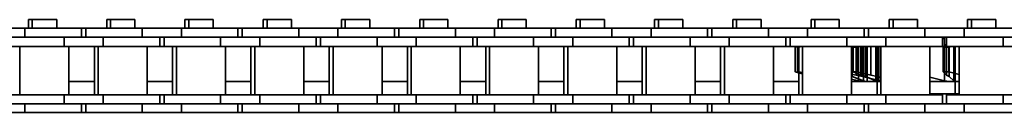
# Model space of a CAD drawing. Header units: millimetres. Extents: x 2945 to 26725, y -1082 to 16127.
# Tile 99 of 151: x 16165 to 16325, y 7752 to 7767. Entities that reach past the tile are written whole.
import ezdxf

# ---------------------------------------------------------------- set-up
doc = ezdxf.new("R2010")
doc.units = ezdxf.units.MM
doc.layers.add('几何体', color=7, linetype='Continuous', lineweight=35)

msp = doc.modelspace()

# ---------------------------------------------------------------- linework, layer by layer
at = {"layer": '几何体'}
for p, q in [((16166.716, 7766.94), (16166.716, 7765.565)), ((16167.341, 7766.94), (16166.716, 7766.94)), ((16167.341, 7766.94), (16167.341, 7765.565)), ((16169.321, 7766.94), (16167.341, 7766.94)), ((16171.301, 7766.94), (16169.321, 7766.94)), ((16171.301, 7765.565), (16171.301, 7766.94)), ((16179.416, 7766.94), (16179.416, 7765.565)), ((16180.041, 7766.94), (16179.416, 7766.94)), ((16180.041, 7766.94), (16180.041, 7765.565)), ((16182.021, 7766.94), (16180.041, 7766.94)), ((16184.001, 7766.94), (16182.021, 7766.94)), ((16184.001, 7765.565), (16184.001, 7766.94)), ((16192.116, 7766.94), (16192.116, 7765.565)), ((16192.741, 7766.94), (16192.116, 7766.94)), ((16192.741, 7766.94), (16192.741, 7765.565)), ((16194.721, 7766.94), (16192.741, 7766.94)), ((16196.701, 7766.94), (16194.721, 7766.94)), ((16196.701, 7765.565), (16196.701, 7766.94)), ((16204.816, 7766.94), (16204.816, 7765.565)), ((16205.441, 7766.94), (16204.816, 7766.94)), ((16205.441, 7766.94), (16205.441, 7765.565)), ((16207.421, 7766.94), (16205.441, 7766.94)), ((16209.401, 7766.94), (16207.421, 7766.94)), ((16209.401, 7765.565), (16209.401, 7766.94)), ((16217.516, 7766.94), (16217.516, 7765.565)), ((16218.141, 7766.94), (16217.516, 7766.94)), ((16218.141, 7766.94), (16218.141, 7765.565)), ((16220.121, 7766.94), (16218.141, 7766.94)), ((16222.101, 7766.94), (16220.121, 7766.94)), ((16222.101, 7765.565), (16222.101, 7766.94)), ((16230.216, 7766.94), (16230.216, 7765.565)), ((16230.841, 7766.94), (16230.216, 7766.94)), ((16230.841, 7766.94), (16230.841, 7765.565)), ((16232.821, 7766.94), (16230.841, 7766.94)), ((16234.801, 7766.94), (16232.821, 7766.94)), ((16234.801, 7765.565), (16234.801, 7766.94)), ((16242.916, 7766.94), (16242.916, 7765.565)), ((16243.541, 7766.94), (16242.916, 7766.94)), ((16243.541, 7766.94), (16243.541, 7765.565)), ((16245.521, 7766.94), (16243.541, 7766.94)), ((16247.501, 7766.94), (16245.521, 7766.94)), ((16247.501, 7765.565), (16247.501, 7766.94)), ((16255.616, 7766.94), (16255.616, 7765.565)), ((16256.241, 7766.94), (16255.616, 7766.94)), ((16256.241, 7766.94), (16256.241, 7765.565)), ((16258.221, 7766.94), (16256.241, 7766.94)), ((16260.201, 7766.94), (16258.221, 7766.94)), ((16260.201, 7765.565), (16260.201, 7766.94)), ((16268.316, 7766.94), (16268.316, 7765.565)), ((16268.941, 7766.94), (16268.316, 7766.94)), ((16268.941, 7766.94), (16268.941, 7765.565)), ((16270.921, 7766.94), (16268.941, 7766.94)), ((16272.901, 7766.94), (16270.921, 7766.94)), ((16272.901, 7765.565), (16272.901, 7766.94)), ((16281.016, 7766.94), (16281.016, 7765.565)), ((16281.641, 7766.94), (16281.016, 7766.94)), ((16281.641, 7766.94), (16281.641, 7765.565)), ((16283.621, 7766.94), (16281.641, 7766.94)), ((16285.601, 7766.94), (16283.621, 7766.94)), ((16285.601, 7765.565), (16285.601, 7766.94)), ((16293.716, 7766.94), (16293.716, 7765.565)), ((16294.341, 7766.94), (16293.716, 7766.94)), ((16294.341, 7766.94), (16294.341, 7765.565)), ((16296.321, 7766.94), (16294.341, 7766.94)), ((16298.301, 7766.94), (16296.321, 7766.94)), ((16298.301, 7765.565), (16298.301, 7766.94)), ((16306.416, 7766.94), (16306.416, 7765.565)), ((16307.041, 7766.94), (16306.416, 7766.94)), ((16307.041, 7766.94), (16307.041, 7765.565)), ((16309.021, 7766.94), (16307.041, 7766.94)), ((16311.001, 7766.94), (16309.021, 7766.94)), ((16311.001, 7765.565), (16311.001, 7766.94)), ((16319.116, 7766.94), (16319.116, 7765.565)), ((16319.741, 7766.94), (16319.116, 7766.94)), ((16319.741, 7766.94), (16319.741, 7765.565)), ((16321.721, 7766.94), (16319.741, 7766.94)), ((16323.701, 7766.94), (16321.721, 7766.94)), ((16323.701, 7765.565), (16323.701, 7766.94)), ((16166.146, 7765.565), (16159.796, 7765.565)), ((16166.146, 7765.565), (16166.146, 7764.065)), ((16175.321, 7765.565), (16166.146, 7765.565)), ((16175.321, 7764.065), (16175.321, 7765.565)), ((16176.021, 7765.565), (16175.321, 7765.565)), ((16176.021, 7765.565), (16176.021, 7764.065)), ((16185.196, 7765.565), (16176.021, 7765.565)), ((16185.196, 7765.565), (16185.196, 7764.065)), ((16191.546, 7765.565), (16185.196, 7765.565)), ((16191.546, 7765.565), (16191.546, 7764.065)), ((16200.721, 7765.565), (16191.546, 7765.565)), ((16200.721, 7764.065), (16200.721, 7765.565)), ((16201.421, 7765.565), (16200.721, 7765.565)), ((16201.421, 7765.565), (16201.421, 7764.065)), ((16210.596, 7765.565), (16201.421, 7765.565)), ((16210.596, 7765.565), (16210.596, 7764.065)), ((16216.946, 7765.565), (16210.596, 7765.565)), ((16216.946, 7765.565), (16216.946, 7764.065)), ((16226.121, 7765.565), (16216.946, 7765.565)), ((16226.121, 7764.065), (16226.121, 7765.565)), ((16226.821, 7765.565), (16226.121, 7765.565)), ((16226.821, 7765.565), (16226.821, 7764.065)), ((16235.996, 7765.565), (16226.821, 7765.565)), ((16235.996, 7765.565), (16235.996, 7764.065)), ((16242.346, 7765.565), (16235.996, 7765.565)), ((16242.346, 7765.565), (16242.346, 7764.065)), ((16251.521, 7765.565), (16242.346, 7765.565)), ((16251.521, 7764.065), (16251.521, 7765.565)), ((16252.221, 7765.565), (16251.521, 7765.565)), ((16252.221, 7765.565), (16252.221, 7764.065)), ((16261.396, 7765.565), (16252.221, 7765.565)), ((16261.396, 7765.565), (16261.396, 7764.065)), ((16267.746, 7765.565), (16261.396, 7765.565)), ((16267.746, 7765.565), (16267.746, 7764.065)), ((16276.921, 7765.565), (16267.746, 7765.565)), ((16276.921, 7764.065), (16276.921, 7765.565)), ((16277.621, 7765.565), (16276.921, 7765.565)), ((16277.621, 7765.565), (16277.621, 7764.065)), ((16286.796, 7765.565), (16277.621, 7765.565)), ((16286.796, 7765.565), (16286.796, 7764.065)), ((16293.146, 7765.565), (16286.796, 7765.565)), ((16293.146, 7765.565), (16293.146, 7764.065)), ((16302.321, 7765.565), (16293.146, 7765.565)), ((16302.321, 7764.065), (16302.321, 7765.565)), ((16303.021, 7765.565), (16302.321, 7765.565)), ((16303.021, 7765.565), (16303.021, 7764.065)), ((16312.196, 7765.565), (16303.021, 7765.565)), ((16312.196, 7765.565), (16312.196, 7764.065)), ((16318.546, 7765.565), (16312.196, 7765.565)), ((16318.546, 7765.565), (16318.546, 7764.065)), ((16327.721, 7765.565), (16318.546, 7765.565)), ((16166.146, 7764.065), (16159.796, 7764.065)), ((16172.496, 7764.065), (16166.146, 7764.065)), ((16172.496, 7764.065), (16166.146, 7764.065)), ((16172.496, 7764.065), (16172.496, 7762.565)), ((16178.846, 7764.065), (16172.496, 7764.065)), ((16178.846, 7764.065), (16178.846, 7762.565)), ((16185.196, 7764.065), (16178.846, 7764.065)), ((16185.196, 7764.065), (16178.846, 7764.065)), ((16191.546, 7764.065), (16185.196, 7764.065)), ((16188.021, 7762.565), (16188.021, 7764.065)), ((16188.721, 7764.065), (16188.721, 7762.565)), ((16197.896, 7764.065), (16191.546, 7764.065)), ((16197.896, 7764.065), (16191.546, 7764.065)), ((16197.896, 7764.065), (16197.896, 7762.565)), ((16204.246, 7764.065), (16197.896, 7764.065)), ((16204.246, 7764.065), (16204.246, 7762.565)), ((16210.596, 7764.065), (16204.246, 7764.065)), ((16210.596, 7764.065), (16204.246, 7764.065)), ((16216.946, 7764.065), (16210.596, 7764.065)), ((16213.421, 7762.565), (16213.421, 7764.065)), ((16214.121, 7764.065), (16214.121, 7762.565)), ((16223.296, 7764.065), (16216.946, 7764.065)), ((16223.296, 7764.065), (16216.946, 7764.065)), ((16223.296, 7764.065), (16223.296, 7762.565)), ((16229.646, 7764.065), (16223.296, 7764.065)), ((16229.646, 7764.065), (16229.646, 7762.565)), ((16235.996, 7764.065), (16229.646, 7764.065)), ((16235.996, 7764.065), (16229.646, 7764.065)), ((16242.346, 7764.065), (16235.996, 7764.065)), ((16238.821, 7762.565), (16238.821, 7764.065)), ((16239.521, 7764.065), (16239.521, 7762.565)), ((16248.696, 7764.065), (16242.346, 7764.065)), ((16248.696, 7764.065), (16242.346, 7764.065)), ((16248.696, 7764.065), (16248.696, 7762.565)), ((16255.046, 7764.065), (16248.696, 7764.065)), ((16255.046, 7764.065), (16255.046, 7762.565)), ((16261.396, 7764.065), (16255.046, 7764.065)), ((16261.396, 7764.065), (16255.046, 7764.065)), ((16267.746, 7764.065), (16261.396, 7764.065)), ((16264.221, 7762.565), (16264.221, 7764.065)), ((16264.921, 7764.065), (16264.921, 7762.565)), ((16274.096, 7764.065), (16267.746, 7764.065)), ((16274.096, 7764.065), (16267.746, 7764.065)), ((16274.096, 7764.065), (16274.096, 7762.565)), ((16280.446, 7764.065), (16274.096, 7764.065)), ((16280.446, 7764.065), (16280.446, 7762.565)), ((16286.796, 7764.065), (16280.446, 7764.065)), ((16286.796, 7764.065), (16280.446, 7764.065)), ((16293.146, 7764.065), (16286.796, 7764.065)), ((16289.621, 7762.565), (16289.621, 7764.065)), ((16290.321, 7764.065), (16290.321, 7762.565)), ((16299.496, 7764.065), (16293.146, 7764.065)), ((16299.496, 7764.065), (16293.146, 7764.065)), ((16299.496, 7764.065), (16299.496, 7762.565)), ((16305.846, 7764.065), (16299.496, 7764.065)), ((16305.846, 7764.065), (16305.846, 7762.565)), ((16312.196, 7764.065), (16305.846, 7764.065)), ((16312.196, 7764.065), (16305.846, 7764.065)), ((16318.546, 7764.065), (16312.196, 7764.065)), ((16315.021, 7762.565), (16315.021, 7764.065)), ((16315.021, 7763.832), (16315.344, 7763.911)), ((16315.344, 7763.911), (16315.344, 7757.006)), ((16315.721, 7764.065), (16315.721, 7762.565)), ((16324.896, 7764.065), (16318.546, 7764.065)), ((16324.896, 7764.065), (16318.546, 7764.065)), ((16324.896, 7764.065), (16324.896, 7762.565)), ((16331.246, 7764.065), (16324.896, 7764.065)), ((16172.496, 7762.565), (16163.321, 7762.565)), ((16165.346, 7762.565), (16165.346, 7754.715)), ((16178.846, 7762.565), (16172.496, 7762.565)), ((16173.296, 7754.715), (16173.296, 7762.565)), ((16177.421, 7762.565), (16177.421, 7754.715)), ((16178.046, 7762.565), (16178.046, 7754.715)), ((16188.021, 7762.565), (16178.846, 7762.565)), ((16185.996, 7754.715), (16185.996, 7762.565)), ((16188.721, 7762.565), (16188.021, 7762.565)), ((16197.896, 7762.565), (16188.721, 7762.565)), ((16190.121, 7762.565), (16190.121, 7754.715)), ((16190.746, 7762.565), (16190.746, 7754.715)), ((16204.246, 7762.565), (16197.896, 7762.565)), ((16198.696, 7754.715), (16198.696, 7762.565)), ((16202.821, 7762.565), (16202.821, 7754.715)), ((16203.446, 7762.565), (16203.446, 7754.715)), ((16213.421, 7762.565), (16204.246, 7762.565)), ((16211.396, 7754.715), (16211.396, 7762.565)), ((16214.121, 7762.565), (16213.421, 7762.565)), ((16223.296, 7762.565), (16214.121, 7762.565)), ((16215.521, 7762.565), (16215.521, 7754.715)), ((16216.146, 7762.565), (16216.146, 7754.715)), ((16229.646, 7762.565), (16223.296, 7762.565)), ((16224.096, 7754.715), (16224.096, 7762.565)), ((16228.221, 7762.565), (16228.221, 7754.715)), ((16228.846, 7762.565), (16228.846, 7754.715)), ((16238.821, 7762.565), (16229.646, 7762.565)), ((16236.796, 7754.715), (16236.796, 7762.565)), ((16239.521, 7762.565), (16238.821, 7762.565)), ((16248.696, 7762.565), (16239.521, 7762.565)), ((16240.921, 7762.565), (16240.921, 7754.715)), ((16241.546, 7762.565), (16241.546, 7754.715)), ((16255.046, 7762.565), (16248.696, 7762.565)), ((16249.496, 7754.715), (16249.496, 7762.565)), ((16253.621, 7762.565), (16253.621, 7754.715)), ((16254.246, 7762.565), (16254.246, 7754.715)), ((16264.221, 7762.565), (16255.046, 7762.565)), ((16262.196, 7754.715), (16262.196, 7762.565)), ((16264.921, 7762.565), (16264.221, 7762.565)), ((16274.096, 7762.565), (16264.921, 7762.565)), ((16266.321, 7762.565), (16266.321, 7754.715)), ((16266.946, 7762.565), (16266.946, 7754.715)), ((16280.446, 7762.565), (16274.096, 7762.565)), ((16274.896, 7754.715), (16274.896, 7762.565)), ((16279.021, 7762.565), (16279.021, 7754.715)), ((16279.646, 7762.565), (16279.646, 7754.715)), ((16289.621, 7762.565), (16280.446, 7762.565)), ((16287.596, 7754.715), (16287.596, 7762.565)), ((16290.321, 7762.565), (16289.621, 7762.565)), ((16299.496, 7762.565), (16290.321, 7762.565)), ((16291.139, 7762.478), (16291.48, 7762.565)), ((16291.139, 7762.478), (16291.216, 7762.478)), ((16291.139, 7758.439), (16291.139, 7762.478)), ((16291.58, 7762.565), (16291.216, 7762.478)), ((16291.216, 7762.478), (16291.216, 7758.439)), ((16291.92, 7762.565), (16291.594, 7762.478)), ((16291.594, 7762.478), (16291.594, 7758.439)), ((16291.756, 7762.478), (16291.594, 7762.478)), ((16291.721, 7762.565), (16291.721, 7754.715)), ((16291.756, 7762.478), (16292.234, 7762.59)), ((16291.756, 7758.439), (16291.756, 7762.478)), ((16292.346, 7762.565), (16292.346, 7754.715)), ((16305.846, 7762.565), (16299.496, 7762.565)), ((16300.296, 7754.715), (16300.296, 7762.565)), ((16300.414, 7762.565), (16300.414, 7757.664)), ((16300.558, 7762.478), (16300.558, 7758.439)), ((16301.167, 7762.478), (16300.558, 7762.478)), ((16301.029, 7762.565), (16301.029, 7757.926)), ((16301.167, 7762.478), (16301.554, 7762.565)), ((16301.167, 7758.439), (16301.167, 7762.478)), ((16301.401, 7762.565), (16301.401, 7757.006)), ((16301.796, 7762.565), (16301.796, 7757.926)), ((16302.078, 7762.565), (16302.078, 7757.664)), ((16302.251, 7762.565), (16302.251, 7757.006)), ((16302.563, 7762.565), (16302.563, 7757.664)), ((16302.83, 7756.852), (16302.83, 7762.565)), ((16303.43, 7762.565), (16303.43, 7757.926)), ((16304.228, 7762.565), (16304.228, 7757.006)), ((16304.421, 7762.565), (16304.421, 7754.715)), ((16304.455, 7762.565), (16304.455, 7757.664)), ((16304.663, 7756.852), (16304.663, 7762.565)), ((16304.974, 7762.565), (16304.974, 7757.006)), ((16305.046, 7762.565), (16305.046, 7754.715)), ((16315.021, 7762.565), (16305.846, 7762.565)), ((16312.996, 7754.715), (16312.996, 7762.565)), ((16315.721, 7762.565), (16315.021, 7762.565)), ((16315.155, 7762.478), (16315.674, 7762.99)), ((16315.155, 7762.478), (16316.057, 7762.478)), ((16315.155, 7758.439), (16315.155, 7762.478)), ((16315.674, 7762.99), (16315.721, 7763.017)), ((16315.674, 7762.99), (16315.674, 7757.926)), ((16324.896, 7762.565), (16315.721, 7762.565)), ((16316.404, 7762.565), (16316.057, 7762.478)), ((16316.057, 7762.478), (16316.057, 7758.439)), ((16316.136, 7762.565), (16316.136, 7757.664)), ((16316.897, 7762.565), (16316.897, 7757.006)), ((16316.928, 7756.852), (16316.928, 7762.565)), ((16317.121, 7762.565), (16317.121, 7754.852)), ((16317.746, 7762.565), (16317.746, 7754.715)), ((16331.246, 7762.565), (16324.896, 7762.565)), ((16291.139, 7758.439), (16291.216, 7758.439)), ((16292.346, 7758.129), (16291.139, 7758.439)), ((16291.216, 7758.439), (16292.346, 7758.167)), ((16291.594, 7758.439), (16292.346, 7758.237)), ((16291.756, 7758.439), (16291.594, 7758.439)), ((16292.346, 7758.3), (16291.756, 7758.439)), ((16300.296, 7758.091), (16301.029, 7757.926)), ((16300.414, 7757.664), (16300.296, 7757.701)), ((16301.401, 7757.006), (16300.296, 7757.256)), ((16302.251, 7757.006), (16300.414, 7757.664)), ((16300.558, 7758.439), (16301.796, 7757.926)), ((16301.167, 7758.439), (16300.558, 7758.439)), ((16301.029, 7757.926), (16302.078, 7757.664)), ((16303.43, 7757.926), (16301.167, 7758.439)), ((16301.796, 7757.926), (16302.563, 7757.664)), ((16302.078, 7757.664), (16304.974, 7757.006)), ((16302.563, 7757.664), (16304.228, 7757.006)), ((16304.455, 7757.664), (16303.43, 7757.926)), ((16305.046, 7757.528), (16304.455, 7757.664)), ((16315.344, 7757.006), (16312.996, 7757.576)), ((16315.155, 7758.439), (16316.057, 7758.439)), ((16315.674, 7757.926), (16315.155, 7758.439)), ((16316.136, 7757.664), (16315.674, 7757.926)), ((16316.057, 7758.439), (16317.746, 7758.013)), ((16316.897, 7757.006), (16316.136, 7757.664)), ((16173.296, 7756.852), (16177.421, 7756.852)), ((16185.996, 7756.852), (16190.121, 7756.852)), ((16198.696, 7756.852), (16202.821, 7756.852)), ((16211.396, 7756.852), (16215.521, 7756.852)), ((16224.096, 7756.852), (16228.221, 7756.852)), ((16236.796, 7756.852), (16240.921, 7756.852)), ((16249.496, 7756.852), (16253.621, 7756.852)), ((16262.196, 7756.852), (16266.321, 7756.852)), ((16274.896, 7756.852), (16279.021, 7756.852)), ((16287.596, 7756.852), (16291.721, 7756.852)), ((16300.296, 7756.916), (16300.61, 7756.852)), ((16300.296, 7756.852), (16304.421, 7756.852)), ((16302.172, 7756.852), (16301.401, 7757.006)), ((16302.596, 7756.852), (16302.251, 7757.006)), ((16312.996, 7756.852), (16317.121, 7756.852)), ((16316.142, 7756.852), (16315.344, 7757.006)), ((16316.917, 7756.852), (16316.897, 7757.006)), ((16172.496, 7754.715), (16163.321, 7754.715)), ((16172.496, 7753.215), (16172.496, 7754.715)), ((16178.846, 7754.715), (16172.496, 7754.715)), ((16178.846, 7753.215), (16178.846, 7754.715)), ((16188.021, 7754.715), (16178.846, 7754.715)), ((16188.021, 7753.215), (16188.021, 7754.715)), ((16188.721, 7754.715), (16188.021, 7754.715)), ((16188.721, 7754.715), (16188.721, 7753.215)), ((16197.896, 7754.715), (16188.721, 7754.715)), ((16197.896, 7753.215), (16197.896, 7754.715)), ((16204.246, 7754.715), (16197.896, 7754.715)), ((16204.246, 7753.215), (16204.246, 7754.715)), ((16213.421, 7754.715), (16204.246, 7754.715)), ((16213.421, 7753.215), (16213.421, 7754.715)), ((16214.121, 7754.715), (16213.421, 7754.715)), ((16214.121, 7754.715), (16214.121, 7753.215)), ((16223.296, 7754.715), (16214.121, 7754.715)), ((16223.296, 7753.215), (16223.296, 7754.715)), ((16229.646, 7754.715), (16223.296, 7754.715)), ((16229.646, 7753.215), (16229.646, 7754.715)), ((16238.821, 7754.715), (16229.646, 7754.715)), ((16238.821, 7753.215), (16238.821, 7754.715)), ((16239.521, 7754.715), (16238.821, 7754.715)), ((16239.521, 7754.715), (16239.521, 7753.215)), ((16248.696, 7754.715), (16239.521, 7754.715)), ((16248.696, 7753.215), (16248.696, 7754.715)), ((16255.046, 7754.715), (16248.696, 7754.715)), ((16255.046, 7753.215), (16255.046, 7754.715)), ((16264.221, 7754.715), (16255.046, 7754.715)), ((16264.221, 7753.215), (16264.221, 7754.715)), ((16264.921, 7754.715), (16264.221, 7754.715)), ((16264.921, 7754.715), (16264.921, 7753.215)), ((16274.096, 7754.715), (16264.921, 7754.715)), ((16274.096, 7753.215), (16274.096, 7754.715)), ((16280.446, 7754.715), (16274.096, 7754.715)), ((16280.446, 7753.215), (16280.446, 7754.715)), ((16289.621, 7754.715), (16280.446, 7754.715)), ((16289.621, 7753.215), (16289.621, 7754.715)), ((16290.321, 7754.715), (16289.621, 7754.715)), ((16290.321, 7754.715), (16290.321, 7753.215)), ((16299.496, 7754.715), (16290.321, 7754.715)), ((16299.496, 7753.215), (16299.496, 7754.715)), ((16305.846, 7754.715), (16299.496, 7754.715)), ((16305.846, 7753.215), (16305.846, 7754.715)), ((16315.021, 7754.715), (16305.846, 7754.715)), ((16312.996, 7754.852), (16317.746, 7754.852)), ((16315.021, 7753.215), (16315.021, 7754.715)), ((16315.721, 7754.715), (16315.721, 7753.215)), ((16324.896, 7754.715), (16315.721, 7754.715)), ((16324.896, 7753.215), (16324.896, 7754.715)), ((16331.246, 7754.715), (16324.896, 7754.715)), ((16166.146, 7753.215), (16159.796, 7753.215)), ((16172.496, 7753.215), (16166.146, 7753.215)), ((16172.496, 7753.215), (16166.146, 7753.215)), ((16166.146, 7751.852), (16166.146, 7753.215)), ((16178.846, 7753.215), (16172.496, 7753.215)), ((16175.321, 7751.852), (16175.321, 7753.215)), ((16176.021, 7753.215), (16176.021, 7751.852)), ((16185.196, 7753.215), (16178.846, 7753.215)), ((16185.196, 7753.215), (16178.846, 7753.215)), ((16191.546, 7753.215), (16185.196, 7753.215)), ((16185.196, 7751.852), (16185.196, 7753.215)), ((16197.896, 7753.215), (16191.546, 7753.215)), ((16197.896, 7753.215), (16191.546, 7753.215)), ((16191.546, 7751.852), (16191.546, 7753.215)), ((16204.246, 7753.215), (16197.896, 7753.215)), ((16200.721, 7751.852), (16200.721, 7753.215)), ((16201.421, 7753.215), (16201.421, 7751.852)), ((16210.596, 7753.215), (16204.246, 7753.215)), ((16210.596, 7753.215), (16204.246, 7753.215)), ((16216.946, 7753.215), (16210.596, 7753.215)), ((16210.596, 7751.852), (16210.596, 7753.215)), ((16223.296, 7753.215), (16216.946, 7753.215)), ((16223.296, 7753.215), (16216.946, 7753.215)), ((16216.946, 7751.852), (16216.946, 7753.215)), ((16229.646, 7753.215), (16223.296, 7753.215)), ((16226.121, 7751.852), (16226.121, 7753.215)), ((16226.821, 7753.215), (16226.821, 7751.852)), ((16235.996, 7753.215), (16229.646, 7753.215)), ((16235.996, 7753.215), (16229.646, 7753.215)), ((16242.346, 7753.215), (16235.996, 7753.215)), ((16235.996, 7751.852), (16235.996, 7753.215)), ((16248.696, 7753.215), (16242.346, 7753.215)), ((16248.696, 7753.215), (16242.346, 7753.215)), ((16242.346, 7751.852), (16242.346, 7753.215)), ((16255.046, 7753.215), (16248.696, 7753.215)), ((16251.521, 7751.852), (16251.521, 7753.215)), ((16252.221, 7753.215), (16252.221, 7751.852)), ((16261.396, 7753.215), (16255.046, 7753.215)), ((16261.396, 7753.215), (16255.046, 7753.215)), ((16267.746, 7753.215), (16261.396, 7753.215)), ((16261.396, 7751.852), (16261.396, 7753.215)), ((16274.096, 7753.215), (16267.746, 7753.215)), ((16274.096, 7753.215), (16267.746, 7753.215)), ((16267.746, 7751.852), (16267.746, 7753.215)), ((16280.446, 7753.215), (16274.096, 7753.215)), ((16276.921, 7751.852), (16276.921, 7753.215)), ((16277.621, 7753.215), (16277.621, 7751.852)), ((16286.796, 7753.215), (16280.446, 7753.215)), ((16286.796, 7753.215), (16280.446, 7753.215)), ((16293.146, 7753.215), (16286.796, 7753.215)), ((16286.796, 7751.852), (16286.796, 7753.215)), ((16299.496, 7753.215), (16293.146, 7753.215)), ((16299.496, 7753.215), (16293.146, 7753.215)), ((16293.146, 7751.852), (16293.146, 7753.215)), ((16305.846, 7753.215), (16299.496, 7753.215)), ((16302.321, 7751.852), (16302.321, 7753.215)), ((16303.021, 7753.215), (16303.021, 7751.852)), ((16312.196, 7753.215), (16305.846, 7753.215)), ((16312.196, 7753.215), (16305.846, 7753.215)), ((16318.546, 7753.215), (16312.196, 7753.215)), ((16312.196, 7751.852), (16312.196, 7753.215)), ((16324.896, 7753.215), (16318.546, 7753.215)), ((16324.896, 7753.215), (16318.546, 7753.215)), ((16318.546, 7751.852), (16318.546, 7753.215)), ((16331.246, 7753.215), (16324.896, 7753.215)), ((16845.254, 7751.852), (14399.254, 7751.852))]:
    msp.add_line(p, q, dxfattribs=at)
for points in [[(16300.296, 7756.852), (16300.336, 7756.852), (16300.61, 7756.852)], [(16302.172, 7756.852), (16301.839, 7756.852), (16301.518, 7756.852), (16301.209, 7756.852), (16300.911, 7756.852), (16300.625, 7756.852), (16300.351, 7756.852), (16300.296, 7756.852)], [(16300.61, 7756.852), (16301.228, 7756.852), (16301.767, 7756.852), (16302.209, 7756.852), (16302.54, 7756.852), (16302.749, 7756.852), (16302.829, 7756.852), (16302.778, 7756.852), (16302.596, 7756.852)], [(16304.518, 7756.852), (16304.647, 7756.852), (16304.645, 7756.852), (16304.512, 7756.852), (16304.252, 7756.852), (16303.874, 7756.852), (16303.39, 7756.852), (16302.817, 7756.852), (16302.172, 7756.852)], [(16302.596, 7756.852), (16302.954, 7756.852), (16303.323, 7756.852), (16303.703, 7756.852), (16304.095, 7756.852), (16304.497, 7756.852), (16304.91, 7756.852), (16305.046, 7756.852)], [(16305.046, 7756.852), (16304.932, 7756.852), (16304.518, 7756.852)], [(16316.142, 7756.852), (16315.52, 7756.852), (16314.907, 7756.852), (16314.303, 7756.852), (16313.708, 7756.852), (16313.121, 7756.852), (16312.996, 7756.852)], [(16313.091, 7756.852), (16313.812, 7756.852), (16314.503, 7756.852), (16315.141, 7756.852), (16315.707, 7756.852), (16316.181, 7756.852), (16316.548, 7756.852), (16316.796, 7756.852), (16316.917, 7756.852)], [(16317.746, 7756.852), (16317.573, 7756.852), (16316.868, 7756.852), (16316.142, 7756.852)], [(16316.917, 7756.852), (16317.557, 7756.852), (16317.746, 7756.852)]]:
    msp.add_lwpolyline(points, dxfattribs=at)
msp.add_open_spline([(16304.228, 7757.006), (16304.234, 7757.003), (16304.354, 7756.948), (16304.438, 7756.899), (16304.518, 7756.852)], degree=3, knots=[0, 0, 0, 0, 0.01536013, 0.32877137, 0.32877137, 0.32877137, 0.32877137], dxfattribs=at)

doc.saveas('drawing.dxf')
